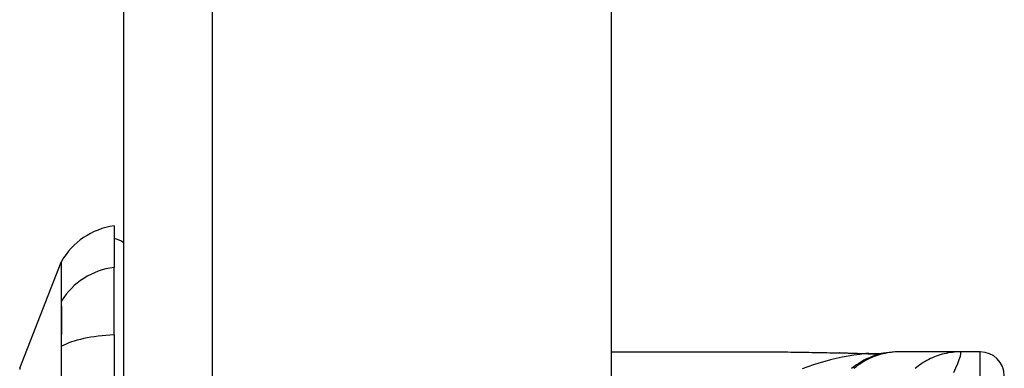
# Model space of a CAD drawing. Header units: inches. Extents: x 4 to 76.4, y 5.6 to 49.6.
# Tile 54 of 56: x 57.2 to 59.1, y 28.3 to 29. Entities that reach past the tile are written whole.
import ezdxf

# ---------------------------------------------------------------- set-up
doc = ezdxf.new("R2010")
doc.units = ezdxf.units.IN
doc.header["$LTSCALE"] = 4.856739
doc.header["$MEASUREMENT"] = 0
doc.layers.add('Visible Edges(ANSI)', color=7, linetype='Continuous', lineweight=25)
doc.layers.add('Visible Tangent Edges(ANSI)', color=7, linetype='Continuous', lineweight=25)

msp = doc.modelspace()

# ---------------------------------------------------------------- linework, layer by layer
at = {"layer": 'Visible Edges(ANSI)'}
for p, q in [((57.37, 37.328), (57.37, 18.4214)), ((58.3452, 37.328), (58.3452, 18.4214)), ((57.3508, 28.5951), (57.3508, 28.5121)), ((57.1625, 28.3103), (57.2449, 28.5223)), ((57.3508, 28.3772), (57.3508, 28.5121)), ((57.3508, 28.3772), (57.3508, 27.3734)), ((58.3452, 28.3432), (58.6571, 28.3432)), ((58.9212, 28.3432), (58.9182, 28.3432)), ((59.0436, 28.3432), (58.9212, 28.3432)), ((59.0832, 28.3432), (59.0436, 28.3432))]:
    msp.add_line(p, q, dxfattribs=at)
at = {"layer": 'Visible Edges(ANSI)', "flags": 128}
for points in [[(58.6571, 28.3432), (58.6925, 28.343), (58.7285, 28.3426), (58.7649, 28.342), (58.8017, 28.3414)], [(58.8017, 28.3414), (58.8313, 28.3408), (58.8603, 28.3397)], [(58.9182, 28.3432), (58.9125, 28.3431), (58.9068, 28.3427), (58.9011, 28.3421), (58.8954, 28.3413), (58.8896, 28.3403), (58.8839, 28.339), (58.8782, 28.3375), (58.8725, 28.3357), (58.8669, 28.3337), (58.8614, 28.3315), (58.8559, 28.329), (58.8506, 28.3263), (58.8454, 28.3234), (58.8403, 28.3202), (58.8353, 28.3169), (58.8305, 28.3134), (58.8259, 28.3097)], [(58.8603, 28.3397), (58.8788, 28.3398), (58.8972, 28.3416)]]:
    msp.add_lwpolyline(points, dxfattribs=at)
at = {"layer": 'Visible Edges(ANSI)'}
for centre, radius, start, end in [((57.3707, 28.4525), 0.144, 97.9413, 150.2709), ((57.3412, 28.5231), 0.048, 53.1301, 78.463), ((57.2561, 28.518), 0.012, 150.2709, 158.7495), ((59.0832, 28.2952), 0.048, 0, 90), ((57.1681, 28.3081), 0.006, 158.7495, 179.7912)]:
    msp.add_arc(centre, radius, start, end, dxfattribs=at)
at = {"layer": 'Visible Tangent Edges(ANSI)'}
for p, q in [((57.548, 18.4214), (57.548, 37.328)), ((57.2449, 28.4429), (57.2449, 28.4427)), ((57.2449, 28.3536), (57.2449, 28.3531)), ((59.0832, 28.1032), (59.0832, 28.3432))]:
    msp.add_line(p, q, dxfattribs=at)
at = {"layer": 'Visible Tangent Edges(ANSI)', "flags": 128}
for points in [[(57.2449, 28.5223), (57.2449, 28.5222), (57.2449, 28.5218), (57.2449, 28.5211), (57.2449, 28.5201), (57.2449, 28.5188), (57.2449, 28.5173), (57.2449, 28.5155), (57.2449, 28.5134), (57.2449, 28.5111), (57.2449, 28.5084), (57.2449, 28.5055), (57.2449, 28.5023), (57.2449, 28.4988), (57.2449, 28.4951), (57.2449, 28.491), (57.2449, 28.4868), (57.2449, 28.4822), (57.2449, 28.4774), (57.2449, 28.4723), (57.2449, 28.4669), (57.2449, 28.4613), (57.2449, 28.4554), (57.2449, 28.4493), (57.2449, 28.4429)], [(57.246, 28.4452), (57.246, 28.4515), (57.246, 28.4577), (57.2459, 28.4635), (57.2459, 28.4691), (57.2459, 28.4744), (57.2459, 28.4795), (57.2459, 28.4842), (57.2458, 28.4888), (57.2458, 28.493), (57.2458, 28.497), (57.2458, 28.5007), (57.2458, 28.5041), (57.2458, 28.5073), (57.2458, 28.5102), (57.2458, 28.5128), (57.2457, 28.5151), (57.2457, 28.5172), (57.2457, 28.519), (57.2457, 28.5205), (57.2457, 28.5217), (57.2457, 28.5227), (57.2457, 28.5234), (57.2457, 28.5238), (57.2457, 28.5239)], [(57.2449, 28.4427), (57.2449, 28.4408), (57.2449, 28.4387), (57.2449, 28.4365), (57.2449, 28.434), (57.2449, 28.4314), (57.2449, 28.4286), (57.2449, 28.4257), (57.2449, 28.4225), (57.2449, 28.4192), (57.2449, 28.4158), (57.2449, 28.4122), (57.2449, 28.4084), (57.2449, 28.4045), (57.2449, 28.4004), (57.2449, 28.3962), (57.2449, 28.3919), (57.2449, 28.3875), (57.2449, 28.383), (57.2449, 28.3783), (57.2449, 28.3735), (57.2449, 28.3687), (57.2449, 28.3637), (57.2449, 28.3587), (57.2449, 28.3536)], [(57.246, 28.3544), (57.246, 28.3596), (57.246, 28.3648), (57.246, 28.3699), (57.246, 28.3748), (57.2461, 28.3797), (57.2461, 28.3845), (57.2461, 28.3891), (57.2461, 28.3937), (57.2461, 28.3981), (57.2461, 28.4024), (57.2461, 28.4065), (57.2461, 28.4105), (57.2461, 28.4143), (57.2461, 28.418), (57.2461, 28.4216), (57.2461, 28.4249), (57.2461, 28.4281), (57.2461, 28.4311), (57.2461, 28.4339), (57.246, 28.4366), (57.246, 28.439), (57.246, 28.4413), (57.246, 28.4433), (57.246, 28.4452)], [(57.2449, 28.3531), (57.2449, 28.3339), (57.2449, 28.3146), (57.2449, 28.2952)], [(57.2459, 28.277), (57.246, 28.3159), (57.246, 28.3544)], [(58.6571, 28.3432), (58.663, 28.3432), (58.6688, 28.3431), (58.6746, 28.3431), (58.6805, 28.3431), (58.6864, 28.343), (58.6923, 28.343), (58.6982, 28.3429), (58.7042, 28.3428), (58.7101, 28.3427), (58.7161, 28.3427), (58.7221, 28.3426), (58.7281, 28.3425), (58.7341, 28.3424), (58.7401, 28.3423), (58.7461, 28.3422), (58.7522, 28.3421), (58.7582, 28.3419), (58.7643, 28.3418), (58.7704, 28.3417), (58.7765, 28.3416), (58.7826, 28.3415), (58.7887, 28.3414), (58.7948, 28.3413), (58.801, 28.3412)], [(58.8541, 28.3396), (58.8423, 28.3382), (58.8305, 28.3364), (58.8187, 28.3345), (58.8069, 28.3323), (58.7952, 28.3298), (58.7836, 28.3271), (58.772, 28.3241), (58.7606, 28.3208), (58.7493, 28.3173), (58.738, 28.3135), (58.7269, 28.3094)], [(58.8017, 28.3414), (58.8016, 28.3414), (58.8016, 28.3414), (58.8016, 28.3414), (58.8016, 28.3414), (58.8015, 28.3414), (58.8015, 28.3414), (58.8015, 28.3414), (58.8014, 28.3414), (58.8014, 28.3414), (58.8014, 28.3414), (58.8013, 28.3413), (58.8013, 28.3413), (58.8013, 28.3413), (58.8013, 28.3413), (58.8012, 28.3413), (58.8012, 28.3413), (58.8012, 28.3413), (58.8011, 28.3413), (58.8011, 28.3413), (58.8011, 28.3412), (58.801, 28.3412), (58.801, 28.3412), (58.801, 28.3412), (58.801, 28.3412)], [(58.801, 28.3412), (58.8032, 28.3411), (58.8055, 28.3411), (58.8077, 28.3411), (58.81, 28.341), (58.8122, 28.341), (58.8144, 28.3409), (58.8167, 28.3409), (58.8189, 28.3408), (58.8211, 28.3408), (58.8234, 28.3407), (58.8256, 28.3406), (58.8278, 28.3406), (58.83, 28.3405), (58.8322, 28.3405), (58.8345, 28.3404), (58.8367, 28.3403), (58.8389, 28.3402), (58.8411, 28.3401), (58.8432, 28.3401), (58.8454, 28.34), (58.8476, 28.3399), (58.8498, 28.3398), (58.852, 28.3397), (58.8541, 28.3396)], [(58.9212, 28.3432), (58.9171, 28.3431), (58.9131, 28.3429), (58.909, 28.3426), (58.9049, 28.3422), (58.9009, 28.3417), (58.8968, 28.341), (58.8927, 28.3402), (58.8887, 28.3393), (58.8847, 28.3383), (58.8807, 28.3372), (58.8767, 28.3359), (58.8728, 28.3345), (58.8689, 28.333), (58.8651, 28.3314), (58.8613, 28.3297), (58.8576, 28.3278), (58.8539, 28.3259), (58.8503, 28.3238), (58.8468, 28.3217), (58.8433, 28.3194), (58.8399, 28.3171), (58.8366, 28.3147), (58.8334, 28.3122), (58.8303, 28.3096)], [(58.8578, 28.3397), (58.8577, 28.3397), (58.8576, 28.3397), (58.8575, 28.3397), (58.8574, 28.3397), (58.8573, 28.3397), (58.8572, 28.3397), (58.8571, 28.3397), (58.8569, 28.3397), (58.8568, 28.3397), (58.8567, 28.3397), (58.8565, 28.3397), (58.8564, 28.3397), (58.8562, 28.3397), (58.856, 28.3397), (58.8559, 28.3397), (58.8557, 28.3396), (58.8555, 28.3396), (58.8553, 28.3396), (58.8552, 28.3396), (58.855, 28.3396), (58.8548, 28.3396), (58.8546, 28.3396), (58.8543, 28.3396), (58.8541, 28.3396)], [(58.8603, 28.3397), (58.8602, 28.3398), (58.8601, 28.3398), (58.86, 28.3398), (58.8599, 28.3398), (58.8598, 28.3398), (58.8597, 28.3398), (58.8596, 28.3398), (58.8595, 28.3398), (58.8594, 28.3398), (58.8592, 28.3398), (58.8591, 28.3398), (58.859, 28.3398), (58.8589, 28.3398), (58.8588, 28.3398), (58.8587, 28.3398), (58.8586, 28.3398), (58.8585, 28.3398), (58.8584, 28.3398), (58.8583, 28.3398), (58.8582, 28.3397), (58.8581, 28.3397), (58.858, 28.3397), (58.8579, 28.3397), (58.8578, 28.3397)], [(59.0436, 28.3432), (59.0395, 28.3431), (59.0355, 28.3429), (59.0314, 28.3426), (59.0273, 28.3422), (59.0233, 28.3417), (59.0192, 28.341), (59.0151, 28.3402), (59.0111, 28.3393), (59.0071, 28.3383), (59.0031, 28.3372), (58.9991, 28.3359), (58.9952, 28.3345), (58.9913, 28.333), (58.9875, 28.3314), (58.9837, 28.3297), (58.98, 28.3278), (58.9764, 28.3259), (58.9728, 28.3238), (58.9692, 28.3217), (58.9658, 28.3195), (58.9624, 28.3171), (58.9591, 28.3147), (58.9559, 28.3122), (58.9528, 28.3096)], [(59.0301, 28.3021), (59.0345, 28.3114), (59.0382, 28.3201), (59.0412, 28.3278), (59.0434, 28.3343), (59.0445, 28.3391), (59.0446, 28.3422), (59.0436, 28.3432)]]:
    msp.add_lwpolyline(points, dxfattribs=at)
at = {"layer": 'Visible Tangent Edges(ANSI)'}
for centre, major_axis, ratio, start_param, end_param in [((57.3707, 28.3771), (-0.144, 0), 0.946806, 4.850991, 5.760348), ((57.2564, 28.4395), (-0.012, -0.0001), 0.948405, 5.751701, 5.992347), ((57.3707, 28.3313), (-0.144, 0), 0.321806, 4.850991, 5.760348), ((57.2564, 28.3525), (-0.012, 0), 0.317047, 5.761322, 6.001968), ((58.8541, 28.5777), (0.04, -0.2366), 0.802573, 6.07533, 6.283185), ((58.8623, 28.579), (0.035, -0.2374), 0.91694, 6.10346, 6.283185)]:
    msp.add_ellipse(centre, major_axis=major_axis, ratio=ratio, start_param=start_param, end_param=end_param, dxfattribs=at)

doc.saveas('drawing.dxf')
